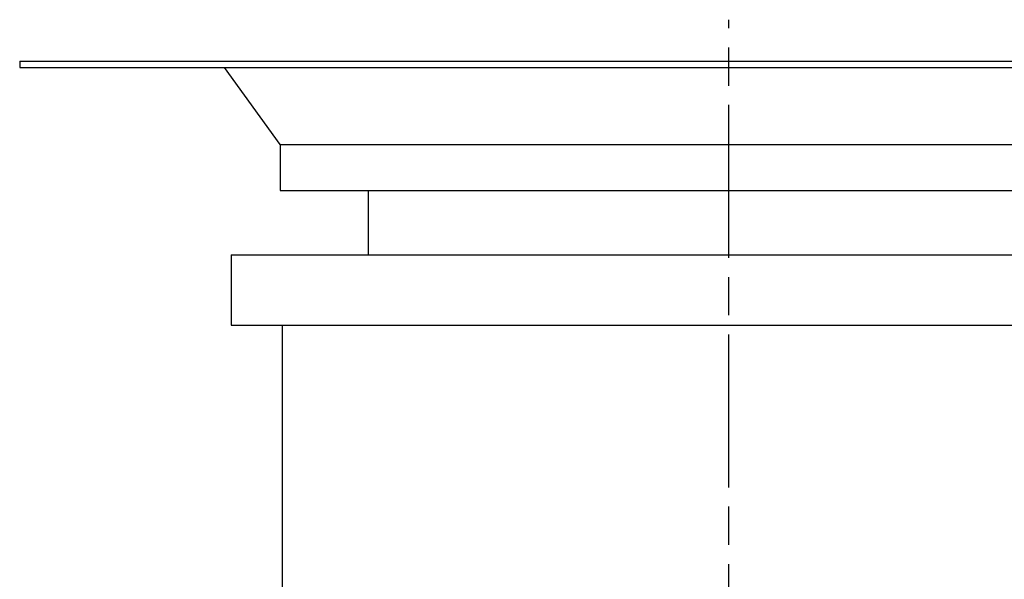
# Paper-space layout 'Layout1' of a CAD drawing. Extents: x -9.62 to 0.27, y -3.22 to 3.92.
# Tile 8 of 9: x -9.62 to -3.55, y 0.46 to 3.92. Entities that reach past the tile are written whole.
import ezdxf

# ---------------------------------------------------------------- set-up
doc = ezdxf.new("R2010")
doc.units = 0
doc.header["$MEASUREMENT"] = 0
doc.linetypes.add('CHAIN', pattern=[0.7087, 0.4724, -0.0591, 0.1181, -0.0591])
doc.layers.get('0').update_dxf_attribs({"linetype": 'CONTINUOUS'})

psp = doc.layouts.get("Layout1")

# ---------------------------------------------------------------- linework, layer by layer
at = {"linetype": 'CHAIN', "ltscale": 2}
psp.add_line((-5.25, -3.2229), (-5.25, 3.9173), dxfattribs=at)
for p, q in [((-9.625, 3.6614), (-0.875, 3.6614)), ((-9.625, 3.6614), (-9.625, 3.622)), ((-9.625, 3.622), (-0.875, 3.622)), ((-8.0177, 3.1457), (-8.361, 3.622)), ((-8.0177, 3.1457), (-2.4823, 3.1457)), ((-8.0177, 3.1457), (-8.0177, 2.8622)), ((-8.0177, 2.8622), (-2.4823, 2.8622)), ((-7.4744, 2.8622), (-7.4744, 2.4661)), ((-8.3209, 2.4661), (-2.1791, 2.4661)), ((-8.3209, 2.4661), (-8.3209, 2.0323)), ((-8.3209, 2.0323), (-2.1791, 2.0323)), ((-8.0059, 2.0323), (-8.0059, -1.5))]:
    psp.add_line(p, q)

doc.saveas('drawing.dxf')
